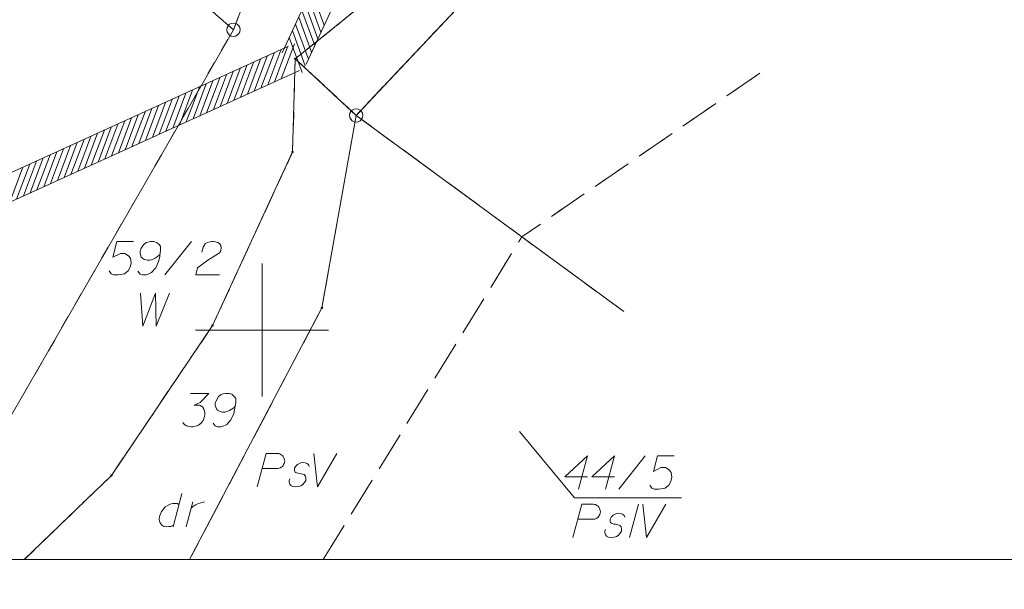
# Model space of a CAD drawing. Header units: metres. Extents: x 5554594 to 5556205, y 5636132 to 5636668.
# Tile 34 of 168: x 5555291 to 5555328, y 5636190 to 5636212. Entities that reach past the tile are written whole.
import ezdxf

# ---------------------------------------------------------------- set-up
doc = ezdxf.new("R2010")
doc.units = ezdxf.units.M
doc.header["$MEASUREMENT"] = 0
doc.header["$XCLIPFRAME"] = 0
doc.linetypes.add('PRZER1-1', pattern=[2, 1, -1])
doc.linetypes.add('PRZER3-1', pattern=[4, 3, -1])
for name, color, linetype, lineweight in [('#RAMKA', 7, 'Continuous', 18), ('#RASTER', 7, 'Continuous', 18), ('#zakres', 7, 'Continuous', 18)]:
    doc.layers.add(name, color=color, linetype=linetype, lineweight=lineweight)
for name, color, linetype, lineweight, true_color in [('GEPPGD', 96, 'Continuous', 18, 0x008000), ('GESDZI', 18, 'Continuous', 18, 0x0a0909), ('GESDZI_O', 18, 'Continuous', 18, 0x0a0909), ('GESKKL', 96, 'PRZER3-1', 18, 0x008000), ('GESKKL_O', 96, 'PRZER3-1', 18, 0x008000), ('GESUZY', 96, 'PRZER1-1', 18, 0x008000), ('GESUZY_O', 96, 'PRZER1-1', 18, 0x008000)]:
    doc.layers.add(name, color=color, linetype=linetype, lineweight=lineweight, true_color=true_color)
picture_1 = doc.add_image_def('image1.tif', size_in_pixel=(18897, 11811))

# ---------------------------------------------------------------- blocks, each defined once
blk = doc.blocks.new('EPPGS')
at = {"color": 0, "flags": 128}
blk.add_lwpolyline([(0.5, 0), (0.475528, -0.154508), (0.404508, -0.293893), (0.293893, -0.404508), (0.154508, -0.475528), (0, -0.5), (-0.154508, -0.475528), (-0.293893, -0.404508), (-0.404508, -0.293893), (-0.475528, -0.154508), (-0.5, 0), (-0.475528, 0.154508), (-0.404508, 0.293893), (-0.293893, 0.404508), (-0.154508, 0.475528), (0, 0.5), (0.154508, 0.475528), (0.293893, 0.404508), (0.404508, 0.293893), (0.475528, 0.154508), (0.5, 0)], close=True, dxfattribs=at)
blk = doc.blocks.new('EPPGN')
blk.add_hatch(color=0).paths.add_polyline_path([(0, -0.09), (-0.027812, -0.085595), (-0.052901, -0.072812), (-0.072812, -0.052901), (-0.085595, -0.027812), (-0.09, 0), (-0.085595, 0.027812), (-0.072812, 0.052901), (-0.052901, 0.072812), (-0.027812, 0.085595), (0, 0.09), (0.027812, 0.085595), (0.052901, 0.072812), (0.072812, 0.052901), (0.085595, 0.027812), (0.09, 0), (0.085595, -0.027812), (0.072812, -0.052901), (0.052901, -0.072812), (0.027812, -0.085595)])
blk = doc.blocks.new('*U98')
at = {"layer": 'GESUZY_O', "color": 96, "linetype": 'ByBlock', "lineweight": 18, "true_color": 0x008000}
blk.add_line((5555296.986, 5636193.861), (5555296.661, 5636192.611), dxfattribs=at)
at = {"layer": 'GESUZY_O', "color": 96, "linetype": 'ByBlock', "lineweight": 18, "true_color": 0x008000, "flags": 128}
blk.add_lwpolyline([(5555296.877, 5636193.447), (5555296.809, 5636193.487), (5555296.641, 5636193.487), (5555296.543, 5636193.467), (5555296.366, 5636193.369), (5555296.218, 5636193.192), (5555296.149, 5636193.004), (5555296.139, 5636192.906), (5555296.149, 5636192.827), (5555296.179, 5636192.758), (5555296.238, 5636192.68), (5555296.307, 5636192.63), (5555296.415, 5636192.611), (5555296.494, 5636192.621), (5555296.572, 5636192.63), (5555296.681, 5636192.69)], dxfattribs=at)
blk = doc.blocks.new('*U99')
at = {"layer": 'GESUZY_O', "color": 96, "linetype": 'ByBlock', "lineweight": 18, "true_color": 0x008000}
blk.add_line((5555297.153, 5636192.611), (5555297.399, 5636193.546), dxfattribs=at)
at = {"layer": 'GESUZY_O', "color": 96, "linetype": 'ByBlock', "lineweight": 18, "true_color": 0x008000, "flags": 128}
blk.add_lwpolyline([(5555297.34, 5636193.319), (5555297.389, 5636193.359), (5555297.497, 5636193.438), (5555297.616, 5636193.487), (5555297.704, 5636193.516), (5555297.842, 5636193.546)], dxfattribs=at)

msp = doc.modelspace()

# ---------------------------------------------------------------- linework, layer by layer
at = {"layer": '#RAMKA', "color": 7, "linetype": 'Continuous', "lineweight": 18, "flags": 128}
msp.add_lwpolyline([(5555268.815, 5636169.686), (5555411.815, 5636169.686), (5555411.815, 5636191.382), (5555268.815, 5636191.382), (5555268.815, 5636169.686)], close=True, dxfattribs=at)
at = {"layer": '#zakres', "color": 134, "linetype": 'Continuous', "lineweight": 18}
for p, q in [((5555300.753, 5636210.407), (5555318.047, 5636247.511)), ((5555301.659, 5636209.985), (5555318.953, 5636247.089)), ((5555302.214, 5636211.188), (5555301.735, 5636212.504)), ((5555302.333, 5636211.442), (5555301.854, 5636212.757)), ((5555302.096, 5636210.934), (5555301.617, 5636212.25)), ((5555301.859, 5636210.427), (5555301.38, 5636211.742)), ((5555301.978, 5636210.68), (5555301.499, 5636211.996)), ((5555301.741, 5636210.173), (5555301.262, 5636211.488)), ((5555301.505, 5636209.665), (5555301.025, 5636210.981)), ((5555301.623, 5636209.919), (5555301.144, 5636211.235)), ((5555285.593, 5636203.655), (5555300.999, 5636210.651)), ((5555300.468, 5636209.318), (5555300.96, 5636210.628)), ((5555300.723, 5636209.433), (5555301.215, 5636210.744)), ((5555299.703, 5636208.97), (5555300.195, 5636210.281)), ((5555299.958, 5636209.086), (5555300.45, 5636210.397)), ((5555300.213, 5636209.202), (5555300.705, 5636210.512)), ((5555298.938, 5636208.623), (5555299.431, 5636209.934)), ((5555299.193, 5636208.739), (5555299.685, 5636210.049)), ((5555299.448, 5636208.854), (5555299.94, 5636210.165)), ((5555286.007, 5636202.745), (5555301.413, 5636209.741)), ((5555297.919, 5636208.16), (5555298.411, 5636209.47)), ((5555298.174, 5636208.276), (5555298.666, 5636209.586)), ((5555298.429, 5636208.391), (5555298.921, 5636209.702)), ((5555298.684, 5636208.507), (5555299.176, 5636209.818)), ((5555297.154, 5636207.812), (5555297.646, 5636209.123)), ((5555297.409, 5636207.928), (5555297.901, 5636209.239)), ((5555297.664, 5636208.044), (5555298.156, 5636209.355)), ((5555296.389, 5636207.465), (5555296.881, 5636208.776)), ((5555296.644, 5636207.581), (5555297.136, 5636208.892)), ((5555296.899, 5636207.697), (5555297.391, 5636209.007)), ((5555295.624, 5636207.118), (5555296.116, 5636208.428)), ((5555295.879, 5636207.234), (5555296.371, 5636208.544)), ((5555296.134, 5636207.349), (5555296.626, 5636208.66)), ((5555294.859, 5636206.77), (5555295.351, 5636208.081)), ((5555295.114, 5636206.886), (5555295.606, 5636208.197)), ((5555295.369, 5636207.002), (5555295.861, 5636208.313)), ((5555293.84, 5636206.307), (5555294.332, 5636207.618)), ((5555294.095, 5636206.423), (5555294.587, 5636207.734)), ((5555294.35, 5636206.539), (5555294.842, 5636207.85)), ((5555294.604, 5636206.655), (5555295.096, 5636207.965)), ((5555293.075, 5636205.96), (5555293.567, 5636207.271)), ((5555293.33, 5636206.076), (5555293.822, 5636207.387)), ((5555293.585, 5636206.192), (5555294.077, 5636207.502)), ((5555292.31, 5636205.613), (5555292.802, 5636206.923)), ((5555292.565, 5636205.728), (5555293.057, 5636207.039)), ((5555292.82, 5636205.844), (5555293.312, 5636207.155)), ((5555291.545, 5636205.265), (5555292.037, 5636206.576)), ((5555291.8, 5636205.381), (5555292.292, 5636206.692)), ((5555292.055, 5636205.497), (5555292.547, 5636206.808)), ((5555290.78, 5636204.918), (5555291.272, 5636206.229)), ((5555291.035, 5636205.034), (5555291.527, 5636206.345)), ((5555291.29, 5636205.15), (5555291.782, 5636206.46)), ((5555290.525, 5636204.802), (5555291.017, 5636206.113))]:
    msp.add_line(p, q, dxfattribs=at)
at = {"color": 7, "linetype": 'Continuous', "lineweight": 18, "flags": 128}
for points in [[(5555300, 5636197.5), (5555300, 5636202.5)], [(5555297.5, 5636200), (5555302.5, 5636200)]]:
    msp.add_lwpolyline(points, dxfattribs=at)
at = {"layer": 'GESDZI', "color": 96, "linetype": 'Continuous', "lineweight": 18, "flags": 128}
for points in [[(5555286.067, 5636191.382), (5555290.474, 5636196.617), (5555298.924, 5636211.274), (5555300.802, 5636216.239), (5555306.629, 5636221.293), (5555314.027, 5636226.763), (5555322.941, 5636229.367), (5555332.099, 5636232.226), (5555336.038, 5636234.966), (5555341.244, 5636240.506), (5555345.595, 5636246.667), (5555346.919, 5636250.929), (5555350.511, 5636266.746), (5555356.45, 5636289.299), (5555358.339, 5636293.784), (5555360.401, 5636298.993), (5555368.852, 5636315.791), (5555371.456, 5636320.171)], [(5555363.383, 5636296.607), (5555358.496, 5636286.926), (5555355.108, 5636274.55), (5555351.304, 5636258.606), (5555348.008, 5636245.775), (5555345.487, 5636240.964), (5555341.618, 5636235.796), (5555338.015, 5636232.745), (5555331.448, 5636229.391), (5555313.564, 5636221.951), (5555308.316, 5636215.886), (5555301.249, 5636210.182), (5555301.149, 5636206.684), (5555298.143, 5636200.176), (5555294.339, 5636194.538), (5555291.065, 5636191.382)], [(5555301.249, 5636210.182), (5555308.316, 5636215.886), (5555313.564, 5636221.951), (5555331.448, 5636229.391), (5555338.015, 5636232.745), (5555341.618, 5636235.796), (5555345.487, 5636240.964), (5555348.008, 5636245.775), (5555351.304, 5636258.606), (5555355.108, 5636274.55), (5555358.496, 5636286.926), (5555363.383, 5636296.607)], [(5555365.522, 5636294.018), (5555364.45, 5636292.072), (5555357.85, 5636271.745), (5555350.621, 5636246.071), (5555348.765, 5636239.257), (5555338.556, 5636230.241), (5555314.596, 5636219.774), (5555303.539, 5636208.058), (5555301.249, 5636210.182)], [(5555184.758, 5636205.86), (5555184.846, 5636238.084), (5555186.351, 5636245.801), (5555237.321, 5636213.996), (5555252.779, 5636239.857), (5555269.6, 5636229.495), (5555280.777, 5636227.568), (5555285.045, 5636223.354), (5555298.924, 5636211.274), (5555290.474, 5636196.617), (5555286.067, 5636191.382)], [(5555303.539, 5636208.058), (5555314.596, 5636219.774), (5555338.556, 5636230.241), (5555348.765, 5636239.257), (5555374.338, 5636220.839)], [(5555291.065, 5636191.382), (5555294.339, 5636194.538), (5555298.143, 5636200.176), (5555301.149, 5636206.684), (5555301.249, 5636210.182), (5555303.539, 5636208.058), (5555302.252, 5636200.836), (5555297.279, 5636191.382)], [(5555297.279, 5636191.382), (5555302.252, 5636200.836), (5555303.539, 5636208.058)], [(5555303.539, 5636208.058), (5555313.599, 5636200.69)], [(5555313.599, 5636200.69), (5555303.539, 5636208.058)]]:
    msp.add_lwpolyline(points, dxfattribs=at)
msp.add_lwpolyline([(5555280.777, 5636227.568), (5555285.05, 5636232.31), (5555289.79, 5636240.47), (5555302.66, 5636268.89), (5555307.64, 5636279.94), (5555313.36, 5636286.16), (5555323.464, 5636270.143), (5555330.681, 5636262.484), (5555338.272, 5636254.204), (5555345.595, 5636246.667), (5555341.244, 5636240.506), (5555336.038, 5636234.966), (5555332.099, 5636232.226), (5555322.941, 5636229.367), (5555314.027, 5636226.763), (5555306.629, 5636221.293), (5555300.802, 5636216.239), (5555298.924, 5636211.274), (5555285.045, 5636223.354), (5555280.777, 5636227.568)], close=True, dxfattribs=at)
at = {"layer": 'GESDZI_O', "color": 96, "linetype": 'Continuous', "lineweight": 18}
for p, q in [((5555296.351, 5636202.072), (5555297.345, 5636203.322)), ((5555313.404, 5636194.029), (5555314.399, 5636195.279))]:
    msp.add_line(p, q, dxfattribs=at)
at = {"layer": 'GESDZI_O', "color": 96, "linetype": 'Continuous', "lineweight": 18, "flags": 128}
for points in [[(5555295.17, 5636203.322), (5555294.55, 5636203.322), (5555294.393, 5636202.731), (5555294.678, 5636202.879), (5555294.845, 5636202.879), (5555294.983, 5636202.79), (5555295.062, 5636202.692), (5555295.081, 5636202.525), (5555295.052, 5636202.357), (5555294.973, 5636202.22), (5555294.836, 5636202.111), (5555294.599, 5636202.072), (5555294.422, 5636202.072), (5555294.334, 5636202.111), (5555294.255, 5636202.22)], [(5555295.337, 5636202.21), (5555295.416, 5636202.101), (5555295.505, 5636202.072), (5555295.643, 5636202.072), (5555295.741, 5636202.111), (5555295.8, 5636202.131), (5555295.849, 5636202.161), (5555296.007, 5636202.338), (5555296.115, 5636202.574), (5555296.144, 5636202.702), (5555296.184, 5636202.987), (5555296.184, 5636203.135), (5555296.144, 5636203.194), (5555296.066, 5636203.273), (5555296.036, 5636203.292), (5555295.938, 5636203.322), (5555295.81, 5636203.322), (5555295.711, 5636203.302), (5555295.643, 5636203.283), (5555295.544, 5636203.204), (5555295.446, 5636203.046), (5555295.416, 5636202.948), (5555295.416, 5636202.869), (5555295.465, 5636202.741), (5555295.505, 5636202.692), (5555295.574, 5636202.653), (5555295.692, 5636202.623), (5555295.78, 5636202.623), (5555295.889, 5636202.653), (5555295.957, 5636202.682), (5555296.076, 5636202.761), (5555296.135, 5636202.81), (5555296.164, 5636202.84)], [(5555297.739, 5636202.928), (5555297.788, 5636203.115), (5555297.867, 5636203.233), (5555297.955, 5636203.283), (5555298.044, 5636203.312), (5555298.113, 5636203.322), (5555298.162, 5636203.322), (5555298.251, 5636203.312), (5555298.31, 5636203.292), (5555298.339, 5636203.283), (5555298.398, 5636203.253), (5555298.428, 5636203.214), (5555298.447, 5636203.174), (5555298.457, 5636203.145), (5555298.467, 5636203.105), (5555298.467, 5636203.056), (5555298.457, 5636203.007), (5555298.447, 5636202.977), (5555298.428, 5636202.938), (5555298.398, 5636202.899), (5555298.369, 5636202.869), (5555297.965, 5636202.623), (5555297.581, 5636202.338), (5555297.512, 5636202.072), (5555298.408, 5636202.072)], [(5555297.307, 5636197.619), (5555297.996, 5636197.619), (5555297.671, 5636197.285), (5555297.455, 5636197.176), (5555297.632, 5636197.176), (5555297.671, 5636197.167), (5555297.691, 5636197.157), (5555297.711, 5636197.147), (5555297.73, 5636197.137), (5555297.77, 5636197.108), (5555297.789, 5636197.078), (5555297.809, 5636197.048), (5555297.819, 5636197.019), (5555297.839, 5636196.95), (5555297.849, 5636196.891), (5555297.849, 5636196.861), (5555297.849, 5636196.822), (5555297.839, 5636196.763), (5555297.829, 5636196.724), (5555297.819, 5636196.684), (5555297.809, 5636196.655), (5555297.799, 5636196.635), (5555297.789, 5636196.615), (5555297.78, 5636196.596), (5555297.76, 5636196.566), (5555297.73, 5636196.527), (5555297.701, 5636196.497), (5555297.681, 5636196.478), (5555297.652, 5636196.458), (5555297.622, 5636196.438), (5555297.583, 5636196.419), (5555297.563, 5636196.409), (5555297.494, 5636196.389), (5555297.435, 5636196.379), (5555297.396, 5636196.369), (5555297.327, 5636196.369), (5555297.248, 5636196.379), (5555297.219, 5636196.389), (5555297.189, 5636196.399), (5555297.16, 5636196.409), (5555297.13, 5636196.428), (5555297.101, 5636196.448), (5555297.051, 5636196.487), (5555297.022, 5636196.527)], [(5555298.163, 5636196.507), (5555298.242, 5636196.399), (5555298.331, 5636196.369), (5555298.469, 5636196.369), (5555298.567, 5636196.409), (5555298.626, 5636196.428), (5555298.675, 5636196.458), (5555298.833, 5636196.635), (5555298.941, 5636196.871), (5555298.97, 5636196.999), (5555299.01, 5636197.285), (5555299.01, 5636197.432), (5555298.97, 5636197.491), (5555298.892, 5636197.57), (5555298.862, 5636197.59), (5555298.764, 5636197.619), (5555298.636, 5636197.619), (5555298.537, 5636197.6), (5555298.469, 5636197.58), (5555298.37, 5636197.501), (5555298.272, 5636197.344), (5555298.242, 5636197.245), (5555298.242, 5636197.167), (5555298.291, 5636197.039), (5555298.331, 5636196.989), (5555298.4, 5636196.95), (5555298.518, 5636196.92), (5555298.606, 5636196.92), (5555298.715, 5636196.95), (5555298.784, 5636196.98), (5555298.902, 5636197.058), (5555298.961, 5636197.108), (5555298.99, 5636197.137)], [(5555312.224, 5636194.492), (5555311.377, 5636194.492), (5555312.224, 5636195.279), (5555311.889, 5636194.029)], [(5555313.237, 5636194.492), (5555312.391, 5636194.492), (5555313.237, 5636195.279), (5555312.903, 5636194.029)], [(5555315.481, 5636195.279), (5555314.861, 5636195.279), (5555314.704, 5636194.688), (5555314.989, 5636194.836), (5555315.156, 5636194.836), (5555315.294, 5636194.748), (5555315.373, 5636194.649), (5555315.393, 5636194.482), (5555315.363, 5636194.314), (5555315.284, 5636194.177), (5555315.147, 5636194.068), (5555314.91, 5636194.029), (5555314.733, 5636194.029), (5555314.645, 5636194.068), (5555314.566, 5636194.177)]]:
    msp.add_lwpolyline(points, dxfattribs=at)
at = {"layer": 'GESDZI_O', "color": 7, "linetype": 'Continuous', "lineweight": 18, "flags": 128}
msp.add_lwpolyline([(5555315.76, 5636193.7), (5555311.74, 5636193.7), (5555309.668, 5636196.193)], dxfattribs=at)
at = {"layer": 'GESKKL', "color": 96, "linetype": 'PRZER3-1', "lineweight": 18, "ltscale": 0.5, "true_color": 0x008000}
msp.add_lwpolyline([(5555345.595, 5636246.667), (5555338.272, 5636254.204), (5555330.681, 5636262.484), (5555323.464, 5636270.143), (5555308.747, 5636234.156), (5555289.79, 5636240.47), (5555285.05, 5636232.31), (5555280.777, 5636227.568), (5555285.045, 5636223.354), (5555298.924, 5636211.274), (5555300.802, 5636216.239), (5555306.629, 5636221.293), (5555314.027, 5636226.763), (5555322.941, 5636229.367), (5555332.099, 5636232.226), (5555336.038, 5636234.966), (5555341.244, 5636240.506), (5555345.595, 5636246.667)], close=True, dxfattribs=at)
for points in [[(5555318.702, 5636209.639), (5555309.761, 5636203.5), (5555303.539, 5636208.058), (5555314.596, 5636219.774), (5555338.556, 5636230.241), (5555348.765, 5636239.257)], [(5555318.702, 5636209.639), (5555309.761, 5636203.5), (5555313.599, 5636200.69)], [(5555302.301, 5636191.382), (5555309.761, 5636203.5), (5555303.539, 5636208.058), (5555302.252, 5636200.836), (5555297.279, 5636191.382)], [(5555302.301, 5636191.382), (5555309.761, 5636203.5), (5555313.599, 5636200.69)]]:
    msp.add_lwpolyline(points, dxfattribs=at)
at = {"layer": 'GESKKL_O', "color": 96, "linetype": 'Continuous', "lineweight": 18, "true_color": 0x008000}
msp.add_line((5555314.139, 5636193.466), (5555313.805, 5636192.216), dxfattribs=at)
at = {"layer": 'GESKKL_O', "color": 96, "linetype": 'Continuous', "lineweight": 18, "true_color": 0x008000, "flags": 128}
for points in [[(5555299.819, 5636194.12), (5555300.153, 5636195.37), (5555300.577, 5636195.37), (5555300.636, 5636195.36), (5555300.665, 5636195.351), (5555300.724, 5636195.321), (5555300.764, 5636195.292), (5555300.793, 5636195.252), (5555300.823, 5636195.203), (5555300.842, 5636195.134), (5555300.852, 5636195.075), (5555300.842, 5636195.026), (5555300.833, 5636194.986), (5555300.813, 5636194.947), (5555300.793, 5636194.918), (5555300.764, 5636194.878), (5555300.724, 5636194.849), (5555300.695, 5636194.829), (5555300.646, 5636194.809), (5555300.596, 5636194.8), (5555300.006, 5636194.8)], [(5555301.945, 5636195.37), (5555302.082, 5636194.12), (5555302.811, 5636195.37)], [(5555301.777, 5636194.878), (5555301.748, 5636194.947), (5555301.679, 5636194.996), (5555301.62, 5636195.016), (5555301.531, 5636195.026), (5555301.453, 5636195.016), (5555301.334, 5636194.957), (5555301.256, 5636194.878), (5555301.226, 5636194.809), (5555301.216, 5636194.731), (5555301.236, 5636194.681), (5555301.275, 5636194.652), (5555301.295, 5636194.642), (5555301.354, 5636194.622), (5555301.423, 5636194.612), (5555301.522, 5636194.593), (5555301.581, 5636194.573), (5555301.63, 5636194.514), (5555301.649, 5636194.445), (5555301.64, 5636194.357), (5555301.6, 5636194.278), (5555301.522, 5636194.189), (5555301.453, 5636194.15), (5555301.374, 5636194.13), (5555301.275, 5636194.12), (5555301.157, 5636194.13), (5555301.079, 5636194.17), (5555301.039, 5636194.219), (5555301.02, 5636194.288), (5555301.02, 5636194.357), (5555301.049, 5636194.416)], [(5555311.679, 5636192.216), (5555312.013, 5636193.466), (5555312.437, 5636193.466), (5555312.496, 5636193.456), (5555312.525, 5636193.446), (5555312.584, 5636193.417), (5555312.624, 5636193.387), (5555312.653, 5636193.348), (5555312.683, 5636193.299), (5555312.702, 5636193.23), (5555312.712, 5636193.171), (5555312.702, 5636193.121), (5555312.693, 5636193.082), (5555312.673, 5636193.043), (5555312.653, 5636193.013), (5555312.624, 5636192.974), (5555312.584, 5636192.944), (5555312.555, 5636192.925), (5555312.506, 5636192.905), (5555312.456, 5636192.895), (5555311.866, 5636192.895)], [(5555314.307, 5636193.466), (5555314.444, 5636192.216), (5555315.173, 5636193.466)], [(5555313.637, 5636192.974), (5555313.608, 5636193.043), (5555313.539, 5636193.092), (5555313.48, 5636193.112), (5555313.391, 5636193.121), (5555313.313, 5636193.112), (5555313.194, 5636193.053), (5555313.116, 5636192.974), (5555313.086, 5636192.905), (5555313.076, 5636192.826), (5555313.096, 5636192.777), (5555313.135, 5636192.747), (5555313.155, 5636192.738), (5555313.214, 5636192.718), (5555313.283, 5636192.708), (5555313.382, 5636192.688), (5555313.441, 5636192.669), (5555313.49, 5636192.61), (5555313.509, 5636192.541), (5555313.5, 5636192.452), (5555313.46, 5636192.373), (5555313.382, 5636192.285), (5555313.313, 5636192.246), (5555313.234, 5636192.226), (5555313.135, 5636192.216), (5555313.017, 5636192.226), (5555312.939, 5636192.265), (5555312.899, 5636192.314), (5555312.88, 5636192.383), (5555312.88, 5636192.452), (5555312.909, 5636192.511)]]:
    msp.add_lwpolyline(points, dxfattribs=at)
at = {"layer": 'GESUZY', "color": 96, "linetype": 'PRZER1-1', "lineweight": 18, "ltscale": 0.5, "true_color": 0x008000}
for points in [[(5555286.067, 5636191.382), (5555290.474, 5636196.617), (5555298.924, 5636211.274), (5555300.802, 5636216.239), (5555306.629, 5636221.293), (5555314.027, 5636226.763), (5555322.941, 5636229.367), (5555332.099, 5636232.226), (5555336.038, 5636234.966), (5555341.244, 5636240.506), (5555345.595, 5636246.667), (5555346.919, 5636250.929), (5555350.511, 5636266.746), (5555356.45, 5636289.299), (5555358.339, 5636293.784), (5555360.401, 5636298.993), (5555368.852, 5636315.791), (5555371.456, 5636320.171)], [(5555363.383, 5636296.607), (5555358.496, 5636286.926), (5555355.108, 5636274.55), (5555351.304, 5636258.606), (5555348.008, 5636245.775), (5555345.487, 5636240.964), (5555341.618, 5636235.796), (5555338.015, 5636232.745), (5555331.448, 5636229.391), (5555313.564, 5636221.951), (5555308.316, 5636215.886), (5555301.249, 5636210.182), (5555301.149, 5636206.684), (5555298.143, 5636200.176), (5555294.339, 5636194.538), (5555291.065, 5636191.382)], [(5555365.522, 5636294.018), (5555364.45, 5636292.072), (5555357.85, 5636271.745), (5555350.621, 5636246.071), (5555348.765, 5636239.257), (5555338.556, 5636230.241), (5555314.596, 5636219.774), (5555303.539, 5636208.058), (5555301.249, 5636210.182), (5555308.316, 5636215.886), (5555313.564, 5636221.951), (5555331.448, 5636229.391), (5555338.015, 5636232.745), (5555341.618, 5636235.796), (5555345.487, 5636240.964)], [(5555308.747, 5636234.156), (5555289.79, 5636240.47), (5555285.05, 5636232.31), (5555280.777, 5636227.568), (5555285.045, 5636223.354), (5555298.924, 5636211.274), (5555300.802, 5636216.239), (5555306.629, 5636221.293), (5555314.027, 5636226.763), (5555322.941, 5636229.367), (5555332.099, 5636232.226), (5555336.038, 5636234.966), (5555341.244, 5636240.506), (5555345.595, 5636246.667), (5555338.272, 5636254.204), (5555330.681, 5636262.484), (5555323.464, 5636270.143)], [(5555318.702, 5636209.639), (5555309.761, 5636203.5), (5555303.539, 5636208.058), (5555314.596, 5636219.774), (5555338.556, 5636230.241), (5555348.765, 5636239.257)], [(5555291.065, 5636191.382), (5555294.339, 5636194.538), (5555298.143, 5636200.176), (5555301.149, 5636206.684), (5555301.249, 5636210.182), (5555303.539, 5636208.058), (5555302.252, 5636200.836)], [(5555318.702, 5636209.639), (5555309.761, 5636203.5), (5555313.599, 5636200.69)], [(5555302.301, 5636191.382), (5555309.761, 5636203.5), (5555303.539, 5636208.058), (5555302.252, 5636200.836), (5555297.279, 5636191.382)], [(5555302.301, 5636191.382), (5555309.761, 5636203.5), (5555313.599, 5636200.69)], [(5555302.252, 5636200.836), (5555297.279, 5636191.382)]]:
    msp.add_lwpolyline(points, dxfattribs=at)
at = {"layer": 'GESUZY_O', "color": 96, "linetype": 'Continuous', "lineweight": 18, "true_color": 0x008000, "flags": 128}
msp.add_lwpolyline([(5555295.438, 5636201.39), (5555295.516, 5636200.14), (5555295.999, 5636201.39), (5555296.028, 5636200.14), (5555296.52, 5636201.39)], dxfattribs=at)

# ---------------------------------------------------------------- block references
at = {"layer": 'GEPPGD', "color": 96, "lineweight": 18, "true_color": 0x008000, "xscale": 0.5, "yscale": 0.5, "zscale": 0.5, "rotation": 90}
for name, p in [('EPPGS', (5555298.924, 5636211.274)), ('EPPGN', (5555301.249, 5636210.182)), ('EPPGS', (5555303.539, 5636208.058)), ('EPPGN', (5555301.149, 5636206.684)), ('EPPGN', (5555302.252, 5636200.836)), ('EPPGN', (5555298.143, 5636200.176)), ('EPPGN', (5555294.339, 5636194.538))]:
    msp.add_blockref(name, p, dxfattribs=at)
at = {"layer": 'GESUZY_O', "color": 96, "linetype": 'Continuous', "lineweight": 18, "true_color": 0x008000}
for name in ['*U98', '*U99']:
    msp.add_blockref(name, (0, 0), dxfattribs=at)

# ---------------------------------------------------------------- pictures from other files: only their frames are drawn
at = {"layer": '#RASTER', "color": 252, "linetype": 'Continuous', "lineweight": 18}
image = msp.add_image(picture_1, insert=(5554593.51, 5636131.7), size_in_units=(811.166, 518.086), dxfattribs=at)
image.set_boundary_path([(-0.5, -0.5), (-0.5, 11810.5), (18896.5, 11810.5), (18896.5, -0.5), (-0.5, -0.5)])
image.dxf.flags = 15

doc.saveas('drawing.dxf')
